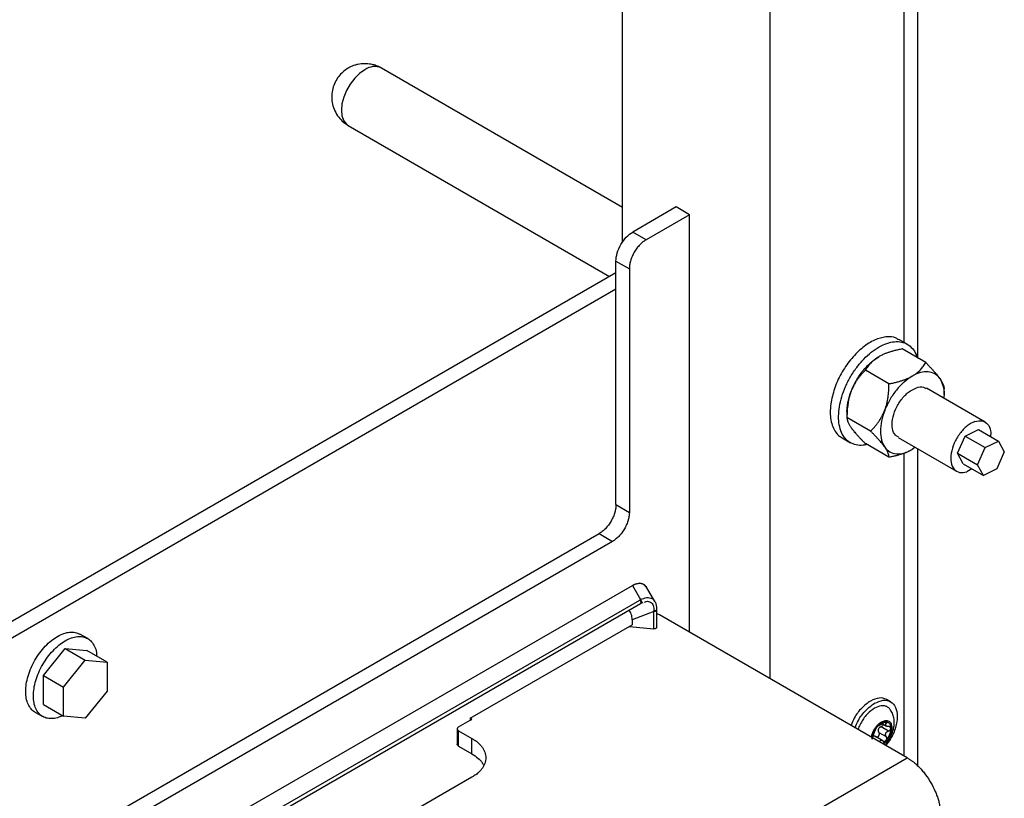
# Model space of a CAD drawing. Header units: millimetres. Extents: x -3787 to 418, y -511 to 3927.
# Tile 58 of 87: x -3046 to -2839, y 3042 to 3206. Entities that reach past the tile are written whole.
import ezdxf

# ---------------------------------------------------------------- set-up
doc = ezdxf.new("R2010")
doc.units = ezdxf.units.MM

msp = doc.modelspace()

# ---------------------------------------------------------------- linework, layer by layer
at = {"color": 7, "linetype": 'Continuous', "lineweight": 25}
for p, q in [((-2856.83, 3134.81), (-2856.83, 3767.69)), ((-2888.04, 3741.4), (-2888.04, 3067.11)), ((-2919.16, 3159.29), (-2919.16, 3715.19)), ((-2919.16, 3166.63), (-2970.1, 3196.05)), ((-2977.1, 3183.92), (-2921.92, 3152.06)), ((-2907.84, 3166.72), (-2917.03, 3161.42)), ((-2905.01, 3165.09), (-2914.21, 3159.78)), ((-2905.01, 3165.09), (-2907.84, 3166.72)), ((-2905.01, 3076.9), (-2905.01, 3165.09)), ((-2914.21, 3159.78), (-2917.03, 3161.42)), ((-2920.57, 3155.29), (-2917.74, 3153.66)), ((-2920.57, 3103.85), (-2920.57, 3155.29)), ((-2920.57, 3152.84), (-3206.74, 2987.64)), ((-2917.74, 3153.66), (-2917.74, 3102.22)), ((-3206.74, 2984.21), (-2920.57, 3149.41)), ((-2859.06, 3137.72), (-2860.83, 3138.74)), ((-2855.15, 3133.84), (-2860.14, 3136.72)), ((-2862.91, 3129.36), (-2867.9, 3132.24)), ((-2842.62, 3121.29), (-2854.99, 3128.44)), ((-2851.27, 3127.12), (-2851.27, 3128.32)), ((-2871.78, 3123.45), (-2871.78, 3122.24)), ((-2866.79, 3119.36), (-2871.78, 3122.25)), ((-2846.84, 3118.34), (-2844.02, 3119.72)), ((-2844.02, 3119.72), (-2839.78, 3117.27)), ((-2872.83, 3117.95), (-2871.06, 3116.93)), ((-2860.99, 3118.05), (-2848.62, 3110.9)), ((-2848.44, 3114.72), (-2846.84, 3118.34)), ((-2846.84, 3118.34), (-2842.6, 3115.89)), ((-2842.6, 3115.89), (-2839.78, 3117.27)), ((-2839.78, 3117.27), (-2838.55, 3115.03)), ((-2862.91, 3113.85), (-2867.9, 3116.73)), ((-2857.36, 3115.95), (-2857.99, 3115.48)), ((-2856.83, 3048.64), (-2856.83, 3115.64)), ((-2844.19, 3112.27), (-2842.6, 3115.89)), ((-2838.55, 3115.03), (-2840.15, 3111.41)), ((-2848.44, 3114.72), (-2844.19, 3112.27)), ((-2847.21, 3112.48), (-2848.44, 3114.72)), ((-2847.21, 3112.48), (-2842.97, 3110.03)), ((-2845.38, 3111.42), (-2846.48, 3110.8)), ((-2842.97, 3110.03), (-2844.19, 3112.27)), ((-2840.15, 3111.41), (-2842.97, 3110.03)), ((-2920.57, 3103.85), (-2917.74, 3102.22)), ((-3177.6, 2951.39), (-2924.11, 3097.73)), ((-2924.11, 3097.73), (-2921.28, 3096.09)), ((-2921.28, 3096.09), (-3175.55, 2949.3)), ((-3175.72, 2937.47), (-2917.11, 3086.77)), ((-2917.11, 3086.77), (-2915.38, 3083.79)), ((-2914.17, 3086.43), (-2914.47, 3086.73)), ((-2912.36, 3083.39), (-2914.12, 3086.42)), ((-3175.72, 2932.66), (-2915.4, 3082.95)), ((-2915.29, 3083.01), (-2914.82, 3083.17)), ((-2912.56, 3081.26), (-2917.13, 3079.52)), ((-2912.56, 3077.62), (-2912.56, 3081.26)), ((-2911.97, 3077.9), (-2911.97, 3081.55)), ((-2859.05, 3050.37), (-2911.38, 3080.58)), ((-2951.33, 3058.74), (-2917.13, 3078.48)), ((-2917.74, 3078.13), (-2912.56, 3077.62)), ((-2917.13, 3079.52), (-2917.13, 3078.48)), ((-3032.14, 3075.55), (-3033.77, 3076.49)), ((-3041.48, 3067.73), (-3036.89, 3073.45)), ((-3036.89, 3073.45), (-3032.65, 3071)), ((-3036.89, 3073.45), (-3032.29, 3073.04)), ((-3028.05, 3070.59), (-3032.29, 3073.04)), ((-3037.24, 3065.28), (-3032.65, 3071)), ((-3032.65, 3071), (-3028.05, 3070.59)), ((-3028.05, 3070.59), (-3028.05, 3064.46)), ((-3041.48, 3067.73), (-3037.24, 3065.28)), ((-3041.48, 3061.6), (-3041.48, 3067.73)), ((-3037.24, 3059.15), (-3037.24, 3065.28)), ((-3028.05, 3064.46), (-3032.65, 3058.74)), ((-3041.48, 3061.6), (-3037.24, 3059.15)), ((-2862.58, 3062.21), (-2863.43, 3062.7)), ((-3043.27, 3060.03), (-3041.64, 3059.09)), ((-3032.65, 3058.74), (-3037.24, 3059.15)), ((-2953.8, 3056.9), (-2951.33, 3058.33)), ((-2950.98, 3058.53), (-2951.33, 3058.74)), ((-2951.33, 3058.74), (-2951.33, 3058.33)), ((-2951.33, 3058.33), (-2950.98, 3058.53)), ((-2865.11, 3057.16), (-2865.09, 3057.15)), ((-2863.03, 3056.02), (-2864.59, 3056.92)), ((-2864.26, 3057.53), (-2863.46, 3057.07)), ((-2954.1, 3056.49), (-2954.1, 3053.23)), ((-2953.8, 3056.09), (-2950.98, 3054.45)), ((-2953.8, 3052.82), (-2953.8, 3056.09)), ((-2864.22, 3053.97), (-2865.79, 3054.88)), ((-2865.05, 3055.75), (-2863.49, 3054.85)), ((-2953.8, 3052.82), (-2950.98, 3051.19)), ((-2950.98, 3051.19), (-2950.98, 3054.45)), ((-3508.18, 2675.64), (-2859.05, 3050.37)), ((-2950.98, 3046.29), (-2978.08, 3030.64))]:
    msp.add_line(p, q, dxfattribs=at)
at = {"color": 8, "linetype": 'Continuous', "lineweight": 25}
for p, q in [((-2859.76, 3225.87), (-2859.76, 3138.12)), ((-2859.76, 3114.72), (-2859.76, 3050.78)), ((-2914.07, 3086.34), (-2914.17, 3086.43)), ((-3175.72, 2933.5), (-2915.54, 3083.7)), ((-2863.49, 3057.62), (-2863.83, 3057.82))]:
    msp.add_line(p, q, dxfattribs=at)
at = {"color": 8, "linetype": 'Continuous', "lineweight": 25, "flags": 128}
for points in [[(-2973.6, 3195.7), (-2974.7, 3194.92), (-2975.75, 3193.89), (-2976.69, 3192.67), (-2977.47, 3191.31), (-2978.06, 3189.89), (-2978.43, 3188.47), (-2978.55, 3187.13), (-2978.43, 3185.93), (-2978.06, 3184.93), (-2977.47, 3184.19), (-2977.1, 3183.92)], [(-2915.54, 3083.7), (-2915.45, 3083.6), (-2915.38, 3083.49), (-2915.32, 3083.36), (-2915.3, 3083.24), (-2915.3, 3083.13), (-2915.32, 3083.03), (-2915.37, 3082.96), (-2915.4, 3082.95)], [(-2915.38, 3083.79), (-2915.3, 3083.69), (-2915.23, 3083.57), (-2915.18, 3083.44), (-2915.15, 3083.32), (-2915.15, 3083.21), (-2915.18, 3083.11), (-2915.23, 3083.05), (-2915.25, 3083.03)], [(-2911.97, 3081.55), (-2911.98, 3081.52), (-2912.01, 3081.44), (-2912.07, 3081.38), (-2912.17, 3081.32), (-2912.29, 3081.28), (-2912.42, 3081.26), (-2912.56, 3081.26)], [(-2911.97, 3081.71), (-2911.97, 3081.69), (-2912, 3081.61), (-2912.07, 3081.54), (-2912.16, 3081.48), (-2912.28, 3081.44), (-2912.41, 3081.42), (-2912.55, 3081.42)]]:
    msp.add_lwpolyline(points, dxfattribs=at)
at = {"color": 7, "linetype": 'Continuous', "lineweight": 25, "flags": 128}
msp.add_lwpolyline([(-2912.02, 3081.85), (-2911.98, 3081.77), (-2911.97, 3081.71)], dxfattribs=at)
at = {"color": 8, "linetype": 'Continuous', "lineweight": 25}
msp.add_arc((-2971.56, 3192.93), 3.44, 64.9178, 126.3926, dxfattribs=at)
at = {"color": 7, "linetype": 'Continuous', "lineweight": 25}
for points, knots in [([(-2973.6, 3196.98), (-2974.11, 3196.95), (-2974.84, 3196.91), (-2975.89, 3196.62), (-2976.8, 3196.25), (-2977.81, 3195.62), (-2978.77, 3194.77), (-2979.6, 3193.68), (-2980.22, 3192.41), (-2980.58, 3191), (-2980.64, 3189.52), (-2980.38, 3188.04), (-2979.8, 3186.61), (-2978.94, 3185.38), (-2978.01, 3184.48), (-2977.35, 3184.09), (-2977.09, 3183.95)], [0, 0, 0, 0, 0.083415, 0.118763, 0.178501, 0.242947, 0.313471, 0.387973, 0.465171, 0.544206, 0.624617, 0.706265, 0.789354, 0.874642, 0.950827, 1, 1, 1, 1]), ([(-2970.12, 3196.02), (-2970.25, 3196.1), (-2970.65, 3196.37), (-2971.4, 3196.64), (-2972.43, 3196.92), (-2973.17, 3196.96), (-2973.6, 3196.98)], [0, 0, 0, 0, 0.125139, 0.397056, 0.644691, 1, 1, 1, 1]), ([(-2920.57, 3155.29), (-2920.57, 3155.83), (-2920.48, 3156.41), (-2920.12, 3157.61), (-2919.86, 3158.21), (-2919.21, 3159.34), (-2918.81, 3159.87), (-2917.96, 3160.77), (-2917.5, 3161.15), (-2917.03, 3161.42)], [0, 0, 0, 0, 0.25, 0.25, 0.5, 0.5, 0.75, 0.75, 1, 1, 1, 1]), ([(-2914.21, 3159.78), (-2914.26, 3159.75), (-2914.37, 3159.68), (-2914.54, 3159.57), (-2914.7, 3159.46), (-2914.87, 3159.33), (-2915.03, 3159.2), (-2915.19, 3159.05), (-2915.35, 3158.9), (-2915.57, 3158.69), (-2915.83, 3158.39), (-2916.15, 3158), (-2916.44, 3157.59), (-2916.8, 3157), (-2917.11, 3156.39), (-2917.35, 3155.77), (-2917.5, 3155.31), (-2917.61, 3154.86), (-2917.69, 3154.44), (-2917.73, 3154.04), (-2917.74, 3153.78), (-2917.74, 3153.66)], [0, 0, 0, 0, 0.03024, 0.060281, 0.090188, 0.120031, 0.149875, 0.179789, 0.20984, 0.240094, 0.304385, 0.368744, 0.434403, 0.50013, 0.631342, 0.695633, 0.759991, 0.821708, 0.883493, 0.94173, 1, 1, 1, 1]), ([(-2860.89, 3138.64), (-2861.06, 3138.78), (-2861.77, 3139.34), (-2863.52, 3139.39), (-2865.94, 3138.75), (-2868.46, 3137.16), (-2870.84, 3134.82), (-2872.87, 3131.93), (-2874.42, 3128.72), (-2874.9, 3126.6), (-2875.14, 3125.53)], [0, 0, 0, 0, 0.043689, 0.180305, 0.316921, 0.453537, 0.590152, 0.726768, 0.863384, 1, 1, 1, 1]), ([(-2873.37, 3124.51), (-2873.23, 3125.22), (-2872.94, 3126.62), (-2872.12, 3128.79), (-2871.05, 3130.89), (-2869.75, 3132.86), (-2868.27, 3134.61), (-2866.66, 3136.09), (-2865, 3137.22), (-2863.33, 3137.98), (-2861.73, 3138.33), (-2860.26, 3138.25), (-2858.97, 3137.76), (-2857.94, 3136.85), (-2857.27, 3135.88), (-2857.07, 3135.13), (-2857.01, 3134.91)], [0, 0, 0, 0, 0.074608, 0.149216, 0.223824, 0.298431, 0.373039, 0.447647, 0.522255, 0.596863, 0.671471, 0.746078, 0.820686, 0.895294, 0.969902, 1, 1, 1, 1]), ([(-2860.14, 3136.72), (-2860.28, 3136.69), (-2860.55, 3136.64), (-2860.95, 3136.55), (-2861.34, 3136.46), (-2861.72, 3136.37), (-2862.08, 3136.27), (-2862.44, 3136.17), (-2862.88, 3136.03), (-2863.4, 3135.85), (-2863.93, 3135.65), (-2864.36, 3135.45), (-2864.72, 3135.27), (-2864.95, 3135.14), (-2865.06, 3135.08)], [0, 0, 0, 0, 0.075954, 0.15025, 0.223017, 0.294394, 0.364535, 0.433606, 0.501788, 0.62778, 0.751437, 0.834899, 0.917554, 1, 1, 1, 1]), ([(-2870.88, 3127.84), (-2870.84, 3127.94), (-2870.77, 3128.12), (-2870.65, 3128.4), (-2870.53, 3128.68), (-2870.4, 3128.95), (-2870.27, 3129.22), (-2870.13, 3129.49), (-2869.98, 3129.76), (-2869.68, 3130.31), (-2869.18, 3131.11), (-2868.43, 3132.12), (-2867.63, 3133.04), (-2866.92, 3133.72), (-2866.35, 3134.2), (-2865.92, 3134.52), (-2865.49, 3134.82), (-2865.21, 3134.99), (-2865.06, 3135.08)], [0, 0, 0, 0, 0.030823, 0.061552, 0.092219, 0.122855, 0.153494, 0.184165, 0.214902, 0.245736, 0.37285, 0.500016, 0.62713, 0.754295, 0.81584, 0.877135, 0.938436, 1, 1, 1, 1]), ([(-2865.06, 3135.08), (-2865.13, 3135.04), (-2865.26, 3134.96), (-2865.46, 3134.84), (-2865.65, 3134.71), (-2865.83, 3134.58), (-2866.09, 3134.39), (-2866.41, 3134.11), (-2866.77, 3133.76), (-2867.1, 3133.4), (-2867.39, 3133.03), (-2867.66, 3132.65), (-2867.82, 3132.38), (-2867.9, 3132.24)], [0, 0, 0, 0, 0.050324, 0.100597, 0.150956, 0.201537, 0.252473, 0.375657, 0.501384, 0.62054, 0.742805, 0.869044, 1, 1, 1, 1]), ([(-2857.99, 3131), (-2857.93, 3131.04), (-2857.79, 3131.11), (-2857.61, 3131.23), (-2857.42, 3131.36), (-2857.24, 3131.48), (-2856.98, 3131.68), (-2856.65, 3131.96), (-2856.28, 3132.31), (-2855.96, 3132.68), (-2855.66, 3133.04), (-2855.39, 3133.43), (-2855.23, 3133.7), (-2855.15, 3133.84)], [0, 0, 0, 0, 0.048847, 0.097698, 0.146681, 0.195921, 0.245541, 0.372283, 0.501379, 0.620543, 0.742811, 0.869049, 1, 1, 1, 1]), ([(-2855.15, 3133.84), (-2855.06, 3133.75), (-2854.88, 3133.57), (-2854.62, 3133.3), (-2854.37, 3133.04), (-2854.13, 3132.79), (-2853.89, 3132.54), (-2853.67, 3132.3), (-2853.4, 3132), (-2853.08, 3131.63), (-2852.77, 3131.27), (-2852.53, 3130.96), (-2852.34, 3130.72), (-2852.23, 3130.56), (-2852.17, 3130.48)], [0, 0, 0, 0, 0.075767, 0.149883, 0.222476, 0.293685, 0.363661, 0.432569, 0.50059, 0.629173, 0.755436, 0.837586, 0.918917, 1, 1, 1, 1]), ([(-2867.9, 3132.24), (-2867.99, 3132.15), (-2868.17, 3131.97), (-2868.44, 3131.69), (-2868.69, 3131.4), (-2868.93, 3131.12), (-2869.16, 3130.83), (-2869.38, 3130.54), (-2869.66, 3130.16), (-2869.97, 3129.69), (-2870.27, 3129.16), (-2870.51, 3128.69), (-2870.71, 3128.27), (-2870.82, 3127.99), (-2870.88, 3127.84)], [0, 0, 0, 0, 0.075954, 0.15025, 0.223017, 0.294394, 0.364535, 0.433606, 0.501788, 0.62778, 0.751437, 0.834899, 0.917554, 1, 1, 1, 1]), ([(-2852.17, 3130.48), (-2852.47, 3130.9), (-2852.83, 3131.23), (-2853.66, 3131.71), (-2854.12, 3131.85), (-2855.14, 3131.94), (-2855.69, 3131.89), (-2856.82, 3131.59), (-2857.4, 3131.34), (-2857.99, 3131)], [0, 0, 0, 0, 0.25, 0.25, 0.5, 0.5, 0.75, 0.75, 1, 1, 1, 1]), ([(-2862.91, 3129.36), (-2862.77, 3129.39), (-2862.5, 3129.44), (-2862.1, 3129.53), (-2861.71, 3129.62), (-2861.34, 3129.71), (-2860.97, 3129.81), (-2860.62, 3129.91), (-2860.17, 3130.05), (-2859.64, 3130.23), (-2859.11, 3130.44), (-2858.68, 3130.64), (-2858.32, 3130.81), (-2858.1, 3130.94), (-2857.99, 3131)], [0, 0, 0, 0, 0.075958, 0.150258, 0.223026, 0.294404, 0.364543, 0.433612, 0.50179, 0.630049, 0.756002, 0.837959, 0.919102, 1, 1, 1, 1]), ([(-2857.99, 3131), (-2858.58, 3130.66), (-2859.16, 3130.23), (-2860.3, 3129.23), (-2860.84, 3128.65), (-2861.35, 3128.02)], [0, 0, 0, 0, 0.5, 0.5, 1, 1, 1, 1]), ([(-2852.17, 3130.48), (-2851.92, 3130.01), (-2851.43, 3129.08), (-2851.2, 3127.59), (-2851.32, 3126.6), (-2851.36, 3126.34)], [0, 0, 0, 0, 0.422944, 0.845888, 1, 1, 1, 1]), ([(-2852.17, 3130.48), (-2852.14, 3130.43), (-2852.08, 3130.34), (-2851.99, 3130.2), (-2851.9, 3130.07), (-2851.82, 3129.94), (-2851.71, 3129.75), (-2851.58, 3129.51), (-2851.46, 3129.23), (-2851.37, 3128.98), (-2851.32, 3128.74), (-2851.28, 3128.52), (-2851.28, 3128.39), (-2851.27, 3128.32)], [0, 0, 0, 0, 0.04868, 0.097365, 0.14618, 0.195249, 0.244695, 0.370973, 0.499581, 0.619161, 0.74186, 0.868556, 1, 1, 1, 1]), ([(-2870.88, 3127.84), (-2870.91, 3127.76), (-2870.98, 3127.58), (-2871.07, 3127.31), (-2871.16, 3127.04), (-2871.24, 3126.77), (-2871.35, 3126.35), (-2871.47, 3125.8), (-2871.59, 3125.11), (-2871.68, 3124.41), (-2871.74, 3123.71), (-2871.77, 3122.99), (-2871.78, 3122.5), (-2871.78, 3122.25)], [0, 0, 0, 0, 0.050324, 0.100597, 0.150956, 0.201537, 0.252473, 0.375657, 0.501384, 0.62054, 0.742805, 0.869044, 1, 1, 1, 1]), ([(-2871.78, 3123.45), (-2871.78, 3123.53), (-2871.78, 3123.71), (-2871.77, 3123.97), (-2871.75, 3124.24), (-2871.72, 3124.51), (-2871.69, 3124.78), (-2871.65, 3125.06), (-2871.6, 3125.34), (-2871.53, 3125.71), (-2871.42, 3126.17), (-2871.27, 3126.73), (-2871.09, 3127.29), (-2870.95, 3127.66), (-2870.88, 3127.84)], [0, 0, 0, 0, 0.063819, 0.127432, 0.19091, 0.254323, 0.317742, 0.381239, 0.444884, 0.508748, 0.631798, 0.754349, 0.876912, 1, 1, 1, 1]), ([(-2863.81, 3123.76), (-2863.78, 3123.85), (-2863.71, 3124.02), (-2863.62, 3124.28), (-2863.54, 3124.54), (-2863.46, 3124.81), (-2863.35, 3125.22), (-2863.22, 3125.79), (-2863.1, 3126.49), (-2863.01, 3127.2), (-2862.95, 3127.9), (-2862.91, 3128.62), (-2862.91, 3129.11), (-2862.91, 3129.36)], [0, 0, 0, 0, 0.0488465, 0.0976979, 0.146681, 0.1959209, 0.2455409, 0.3722826, 0.5013791, 0.6205427, 0.7428114, 0.8690492, 1, 1, 1, 1]), ([(-2861.35, 3128.02), (-2861.86, 3127.39), (-2862.33, 3126.7), (-2863.16, 3125.27), (-2863.52, 3124.52), (-2863.81, 3123.76)], [0, 0, 0, 0, 0.5, 0.5, 1, 1, 1, 1]), ([(-2860.93, 3118.14), (-2861.15, 3118.25), (-2861.77, 3118.54), (-2862.25, 3119.86), (-2862.26, 3121.79), (-2861.59, 3123.99), (-2860.38, 3126.05), (-2858.8, 3127.75), (-2857.69, 3128.27), (-2857.13, 3128.54)], [0, 0, 0, 0, 0.079781, 0.233151, 0.386521, 0.539891, 0.69326, 0.84663, 1, 1, 1, 1]), ([(-2857.13, 3128.54), (-2856.58, 3128.67), (-2855.77, 3128.88), (-2855.23, 3128.47), (-2855.05, 3128.34)], [0, 0, 0, 0, 0.675761, 1, 1, 1, 1]), ([(-2875.14, 3125.53), (-2875.21, 3124.93), (-2875.36, 3123.73), (-2875.27, 3122.09), (-2874.94, 3120.62), (-2874.37, 3119.4), (-2873.66, 3118.49), (-2873.06, 3118.13), (-2872.81, 3117.98)], [0, 0, 0, 0, 0.1743049, 0.3486098, 0.5229147, 0.6972196, 0.8715245, 1, 1, 1, 1]), ([(-2867.6, 3116.56), (-2867.86, 3116.49), (-2868.65, 3116.29), (-2869.86, 3116.41), (-2871.15, 3116.89), (-2872.2, 3117.79), (-2872.98, 3119.05), (-2873.45, 3120.63), (-2873.62, 3122.47), (-2873.45, 3123.83), (-2873.37, 3124.51)], [0, 0, 0, 0, 0.0643838, 0.1980433, 0.3317027, 0.4653622, 0.5990216, 0.7326811, 0.8663405, 1, 1, 1, 1]), ([(-2866.79, 3119.36), (-2866.7, 3119.46), (-2866.51, 3119.64), (-2866.25, 3119.92), (-2866, 3120.2), (-2865.76, 3120.49), (-2865.53, 3120.77), (-2865.3, 3121.06), (-2865.03, 3121.45), (-2864.71, 3121.93), (-2864.41, 3122.46), (-2864.17, 3122.93), (-2863.98, 3123.34), (-2863.86, 3123.62), (-2863.81, 3123.76)], [0, 0, 0, 0, 0.075958, 0.150258, 0.223026, 0.294404, 0.364543, 0.433612, 0.50179, 0.630049, 0.756002, 0.837959, 0.919102, 1, 1, 1, 1]), ([(-2863.81, 3123.76), (-2864.1, 3123.01), (-2864.33, 3122.25), (-2864.63, 3120.76), (-2864.71, 3120.04), (-2864.71, 3118.69), (-2864.63, 3118.05), (-2864.33, 3116.92), (-2864.1, 3116.42), (-2863.81, 3116)], [0, 0, 0, 0, 0.25, 0.25, 0.5, 0.5, 0.75, 0.75, 1, 1, 1, 1]), ([(-2871.78, 3122.25), (-2871.78, 3122.21), (-2871.78, 3122.13), (-2871.77, 3122.01), (-2871.75, 3121.88), (-2871.72, 3121.75), (-2871.68, 3121.62), (-2871.64, 3121.48), (-2871.57, 3121.3), (-2871.47, 3121.07), (-2871.33, 3120.8), (-2871.18, 3120.55), (-2871.04, 3120.32), (-2870.93, 3120.17), (-2870.88, 3120.09)], [0, 0, 0, 0, 0.075762, 0.149875, 0.222467, 0.293675, 0.363652, 0.432563, 0.500587, 0.626397, 0.749823, 0.833812, 0.917, 1, 1, 1, 1]), ([(-2844.76, 3121.39), (-2845.3, 3121.21), (-2845.87, 3120.89), (-2846.96, 3120.02), (-2847.48, 3119.47), (-2848.41, 3118.23), (-2848.81, 3117.54), (-2849.44, 3116.12), (-2849.66, 3115.39), (-2849.88, 3114), (-2849.89, 3113.34), (-2849.68, 3112.2), (-2849.47, 3111.72), (-2848.86, 3111), (-2848.46, 3110.76), (-2847.54, 3110.57), (-2847.02, 3110.62), (-2846.48, 3110.8)], [0, 0, 0, 0, 0.125, 0.125, 0.25, 0.25, 0.375, 0.375, 0.5, 0.5, 0.625, 0.625, 0.75, 0.75, 0.875, 0.875, 1, 1, 1, 1]), ([(-2844.76, 3121.39), (-2844.22, 3121.5), (-2843.16, 3121.71), (-2842, 3120.94), (-2841.37, 3119.72), (-2841.43, 3118.65), (-2841.46, 3118.24)], [0, 0, 0, 0, 0.276408, 0.552815, 0.829223, 1, 1, 1, 1]), ([(-2870.88, 3120.09), (-2870.84, 3120.04), (-2870.78, 3119.94), (-2870.67, 3119.79), (-2870.55, 3119.64), (-2870.43, 3119.48), (-2870.24, 3119.25), (-2869.96, 3118.92), (-2869.6, 3118.51), (-2869.21, 3118.08), (-2868.81, 3117.65), (-2868.37, 3117.2), (-2868.06, 3116.89), (-2867.9, 3116.73)], [0, 0, 0, 0, 0.050022, 0.099993, 0.15005, 0.200324, 0.250946, 0.374002, 0.499586, 0.619158, 0.741854, 0.86855, 1, 1, 1, 1]), ([(-2863.81, 3116), (-2863.84, 3116.05), (-2863.91, 3116.15), (-2864.02, 3116.29), (-2864.13, 3116.44), (-2864.25, 3116.59), (-2864.44, 3116.83), (-2864.71, 3117.16), (-2865.08, 3117.58), (-2865.47, 3118.01), (-2865.88, 3118.44), (-2866.32, 3118.89), (-2866.63, 3119.21), (-2866.79, 3119.36)], [0, 0, 0, 0, 0.048666, 0.097338, 0.146139, 0.195194, 0.244625, 0.370865, 0.499433, 0.619047, 0.741782, 0.868515, 1, 1, 1, 1]), ([(-2863.81, 3116), (-2863.52, 3115.59), (-2863.16, 3115.25), (-2862.33, 3114.78), (-2861.86, 3114.63), (-2860.84, 3114.54), (-2860.3, 3114.59), (-2859.16, 3114.9), (-2858.58, 3115.15), (-2857.99, 3115.48)], [0, 0, 0, 0, 0.25, 0.25, 0.5, 0.5, 0.75, 0.75, 1, 1, 1, 1]), ([(-2862.91, 3113.85), (-2862.91, 3113.88), (-2862.91, 3113.96), (-2862.92, 3114.08), (-2862.94, 3114.21), (-2862.97, 3114.34), (-2863, 3114.47), (-2863.05, 3114.61), (-2863.11, 3114.79), (-2863.22, 3115.03), (-2863.36, 3115.3), (-2863.51, 3115.55), (-2863.65, 3115.77), (-2863.75, 3115.93), (-2863.81, 3116)], [0, 0, 0, 0, 0.075743, 0.149837, 0.222408, 0.293596, 0.363552, 0.432441, 0.500442, 0.629066, 0.755367, 0.83754, 0.918894, 1, 1, 1, 1]), ([(-2857.99, 3115.48), (-2858.06, 3115.45), (-2858.19, 3115.37), (-2858.4, 3115.26), (-2858.61, 3115.16), (-2858.83, 3115.05), (-2859.17, 3114.9), (-2859.65, 3114.71), (-2860.27, 3114.5), (-2860.9, 3114.31), (-2861.53, 3114.14), (-2862.21, 3113.99), (-2862.67, 3113.89), (-2862.91, 3113.85)], [0, 0, 0, 0, 0.048847, 0.097698, 0.146681, 0.195921, 0.245541, 0.372283, 0.501379, 0.620543, 0.742811, 0.869049, 1, 1, 1, 1]), ([(-2920.57, 3103.85), (-2920.57, 3103.78), (-2920.57, 3103.65), (-2920.58, 3103.46), (-2920.6, 3103.25), (-2920.63, 3103.05), (-2920.67, 3102.84), (-2920.71, 3102.63), (-2920.76, 3102.42), (-2920.84, 3102.12), (-2920.96, 3101.74), (-2921.14, 3101.28), (-2921.36, 3100.82), (-2921.68, 3100.21), (-2922.06, 3099.64), (-2922.48, 3099.12), (-2922.8, 3098.76), (-2923.13, 3098.44), (-2923.45, 3098.17), (-2923.78, 3097.92), (-2924, 3097.79), (-2924.11, 3097.73)], [0, 0, 0, 0, 0.03024, 0.060281, 0.090188, 0.120031, 0.149875, 0.179789, 0.20984, 0.240094, 0.304385, 0.368744, 0.434403, 0.50013, 0.631342, 0.695633, 0.759991, 0.821708, 0.883493, 0.94173, 1, 1, 1, 1]), ([(-2917.74, 3102.22), (-2917.74, 3102.15), (-2917.74, 3102.02), (-2917.76, 3101.82), (-2917.77, 3101.62), (-2917.8, 3101.42), (-2917.84, 3101.21), (-2917.88, 3101), (-2917.93, 3100.79), (-2918.01, 3100.49), (-2918.13, 3100.11), (-2918.31, 3099.65), (-2918.53, 3099.18), (-2918.85, 3098.58), (-2919.23, 3098.01), (-2919.65, 3097.48), (-2919.97, 3097.13), (-2920.3, 3096.81), (-2920.63, 3096.53), (-2920.95, 3096.29), (-2921.17, 3096.16), (-2921.28, 3096.09)], [0, 0, 0, 0, 0.03024, 0.060281, 0.090188, 0.120031, 0.149875, 0.179789, 0.20984, 0.240094, 0.304385, 0.368744, 0.434403, 0.50013, 0.631342, 0.695633, 0.759991, 0.821708, 0.883493, 0.94173, 1, 1, 1, 1]), ([(-2917.11, 3086.77), (-2917.06, 3086.8), (-2916.96, 3086.85), (-2916.81, 3086.93), (-2916.65, 3087), (-2916.5, 3087.06), (-2916.32, 3087.12), (-2916.11, 3087.18), (-2915.87, 3087.23), (-2915.72, 3087.24), (-2915.65, 3087.25)], [0, 0, 0, 0, 0.101889, 0.203117, 0.303864, 0.404317, 0.504661, 0.670776, 0.835587, 1, 1, 1, 1]), ([(-2915.65, 3087.25), (-2915.6, 3087.25), (-2915.52, 3087.25), (-2915.4, 3087.24), (-2915.28, 3087.22), (-2915.12, 3087.18), (-2914.94, 3087.12), (-2914.73, 3087.02), (-2914.54, 3086.89), (-2914.38, 3086.75), (-2914.25, 3086.61), (-2914.16, 3086.48), (-2914.1, 3086.39), (-2914.07, 3086.34)], [0, 0, 0, 0, 0.059935, 0.121674, 0.185378, 0.251195, 0.37384, 0.499362, 0.625689, 0.749442, 0.836428, 0.919827, 1, 1, 1, 1]), ([(-2915.54, 3083.7), (-2915.51, 3083.72), (-2915.46, 3083.75), (-2915.41, 3083.77), (-2915.38, 3083.79)], [0, 0, 0, 0, 0.4984461, 1, 1, 1, 1]), ([(-2915.39, 3082.95), (-2915.37, 3082.96), (-2915.32, 3082.99), (-2915.27, 3083.01), (-2915.25, 3083.03)], [0, 0, 0, 0, 0.451019, 1, 1, 1, 1]), ([(-2912.38, 3083.38), (-2912.33, 3083.31), (-2912.07, 3082.92), (-2912.05, 3082.33), (-2912.02, 3081.85)], [0, 0, 0, 0, 0.176207, 1, 1, 1, 1]), ([(-2917.13, 3079.52), (-2917.17, 3079.96), (-2917.21, 3080.6), (-2917.57, 3081.19), (-2917.78, 3081.43), (-2917.93, 3081.48), (-2917.93, 3081.48)], [0, 0, 0, 0, 0.504552, 0.75329, 0.996335, 1, 1, 1, 1]), ([(-2911.97, 3081.55), (-2911.97, 3081.57), (-2911.97, 3081.63), (-2911.97, 3081.68), (-2911.97, 3081.71)], [0, 0, 0, 0, 0.4513114, 1, 1, 1, 1]), ([(-2911.38, 3080.58), (-2911.48, 3080.63), (-2911.65, 3080.71), (-2911.88, 3080.73), (-2911.97, 3080.73)], [0, 0, 0, 0, 0.584896, 1, 1, 1, 1]), ([(-2911.98, 3077.9), (-2911.98, 3077.9), (-2911.97, 3077.86), (-2912, 3077.8), (-2912.07, 3077.73), (-2912.16, 3077.67), (-2912.28, 3077.63), (-2912.42, 3077.61), (-2912.51, 3077.62), (-2912.56, 3077.62)], [0, 0, 0, 0, 0.049152, 0.207627, 0.366101, 0.524576, 0.683051, 0.841525, 1, 1, 1, 1]), ([(-3045.23, 3064.38), (-3045.21, 3064.9), (-3045.16, 3065.95), (-3044.76, 3067.64), (-3044.14, 3069.35), (-3043.3, 3071.02), (-3042.27, 3072.58), (-3041.1, 3073.98), (-3039.83, 3075.15), (-3038.52, 3076.06), (-3037.2, 3076.68), (-3035.93, 3076.96), (-3034.75, 3076.93), (-3034.09, 3076.63), (-3033.77, 3076.48)], [0, 0, 0, 0, 0.0833362, 0.1666724, 0.2500086, 0.3333448, 0.416681, 0.5000172, 0.5833534, 0.6666896, 0.7500258, 0.833362, 0.9166982, 1, 1, 1, 1]), ([(-3043.61, 3063.44), (-3043.58, 3063.96), (-3043.53, 3065.01), (-3043.13, 3066.7), (-3042.51, 3068.41), (-3041.67, 3070.08), (-3040.64, 3071.64), (-3039.48, 3073.04), (-3038.21, 3074.21), (-3036.89, 3075.13), (-3035.57, 3075.74), (-3034.3, 3076.02), (-3033.13, 3075.98), (-3032.11, 3075.6), (-3031.27, 3074.9), (-3030.65, 3073.91), (-3030.29, 3072.87), (-3030.25, 3072.11), (-3030.23, 3071.84)], [0, 0, 0, 0, 0.0643121, 0.1286242, 0.1929363, 0.2572484, 0.3215605, 0.3858726, 0.4501847, 0.5144968, 0.5788089, 0.643121, 0.7074331, 0.7717453, 0.8360574, 0.9003695, 0.9646816, 1, 1, 1, 1]), ([(-3043.26, 3060.03), (-3043.26, 3060.03), (-3043.6, 3060.16), (-3044.12, 3060.7), (-3044.76, 3061.66), (-3045.16, 3062.9), (-3045.21, 3063.89), (-3045.23, 3064.38)], [0, 0, 0, 0, 0.000103, 0.250077, 0.500052, 0.750026, 1, 1, 1, 1]), ([(-3037.48, 3059.29), (-3037.72, 3059.17), (-3038.4, 3058.83), (-3039.48, 3058.62), (-3040.65, 3058.66), (-3041.67, 3059.04), (-3042.51, 3059.74), (-3043.13, 3060.73), (-3043.53, 3061.96), (-3043.58, 3062.95), (-3043.61, 3063.44)], [0, 0, 0, 0, 0.072849, 0.205299, 0.337749, 0.470199, 0.602649, 0.7351, 0.86755, 1, 1, 1, 1]), ([(-2863.43, 3062.7), (-2863.93, 3062.88), (-2864.92, 3063.24), (-2866.19, 3062.66), (-2866.83, 3062.37)], [0, 0, 0, 0, 0.499949, 1, 1, 1, 1]), ([(-2866.83, 3062.37), (-2867.45, 3061.92), (-2868.7, 3061.03), (-2870.18, 3059.08), (-2870.7, 3057.74), (-2870.91, 3057.22)], [0, 0, 0, 0, 0.3772676, 0.7545352, 1, 1, 1, 1]), ([(-2870.06, 3056.73), (-2869.85, 3057.25), (-2869.33, 3058.59), (-2867.85, 3060.54), (-2866.61, 3061.43), (-2865.98, 3061.88)], [0, 0, 0, 0, 0.2454648, 0.6227324, 1, 1, 1, 1]), ([(-2865.98, 3061.88), (-2865.35, 3062.16), (-2864.09, 3062.72), (-2862.49, 3062.36), (-2861.42, 3061.14), (-2861.04, 3059.17), (-2861.43, 3056.79), (-2862.34, 3054.56), (-2863.24, 3053.44), (-2863.6, 3052.99)], [0, 0, 0, 0, 0.150371, 0.300741, 0.451112, 0.601483, 0.751853, 0.902224, 1, 1, 1, 1]), ([(-2862.59, 3060.47), (-2862.63, 3060.54), (-2862.79, 3060.82), (-2863.21, 3061.13), (-2863.82, 3061.36), (-2864.74, 3061.4), (-2865.49, 3061.06), (-2865.98, 3060.83)], [0, 0, 0, 0, 0.065426, 0.260199, 0.454973, 0.645699, 1, 1, 1, 1]), ([(-2865.98, 3060.83), (-2866.47, 3060.49), (-2867.23, 3059.96), (-2868.14, 3058.87), (-2868.76, 3057.93), (-2869.2, 3057.07), (-2869.38, 3056.55), (-2869.44, 3056.37)], [0, 0, 0, 0, 0.3421358, 0.5263136, 0.7143998, 0.902486, 1, 1, 1, 1]), ([(-2862.72, 3054.45), (-2862.51, 3054.86), (-2862.22, 3055.44), (-2861.95, 3056.35), (-2861.8, 3057.14), (-2861.76, 3058.09), (-2861.91, 3059.06), (-2862.18, 3059.89), (-2862.49, 3060.32), (-2862.6, 3060.47)], [0, 0, 0, 0, 0.212524, 0.298244, 0.440851, 0.589085, 0.747693, 0.911488, 1, 1, 1, 1]), ([(-2953.8, 3056.9), (-2953.83, 3056.89), (-2953.87, 3056.86), (-2953.92, 3056.82), (-2953.97, 3056.77), (-2954.03, 3056.7), (-2954.08, 3056.61), (-2954.1, 3056.49), (-2954.08, 3056.38), (-2954.02, 3056.27), (-2953.93, 3056.17), (-2953.85, 3056.11), (-2953.8, 3056.09)], [0, 0, 0, 0, 0.060259, 0.120021, 0.179824, 0.240208, 0.369998, 0.50013, 0.629921, 0.760053, 0.879943, 1, 1, 1, 1]), ([(-2866.58, 3054.72), (-2866.57, 3054.89), (-2866.53, 3055.23), (-2866.31, 3055.8), (-2866.04, 3056.36), (-2865.69, 3056.88), (-2865.19, 3057.48), (-2864.77, 3057.78), (-2864.5, 3057.97)], [0, 0, 0, 0, 0.136807, 0.28473, 0.432526, 0.580449, 0.728245, 1, 1, 1, 1]), ([(-2866.45, 3054.34), (-2866.45, 3054.38), (-2866.45, 3054.46), (-2866.44, 3054.58), (-2866.43, 3054.7), (-2866.41, 3054.83), (-2866.37, 3055.02), (-2866.31, 3055.28), (-2866.19, 3055.62), (-2866.05, 3055.95), (-2865.89, 3056.24), (-2865.75, 3056.48), (-2865.61, 3056.67), (-2865.52, 3056.8), (-2865.47, 3056.86)], [0, 0, 0, 0, 0.049249, 0.098316, 0.1473316, 0.1964266, 0.2457313, 0.3727891, 0.5000232, 0.627081, 0.7543151, 0.8362725, 0.9179651, 1, 1, 1, 1]), ([(-2865.47, 3056.86), (-2865.49, 3056.84), (-2865.51, 3056.8), (-2865.56, 3056.75), (-2865.6, 3056.69), (-2865.63, 3056.63), (-2865.67, 3056.58), (-2865.71, 3056.5), (-2865.76, 3056.42), (-2865.8, 3056.33), (-2865.82, 3056.29), (-2865.83, 3056.27)], [0, 0, 0, 0, 0.083058, 0.165265, 0.247352, 0.330072, 0.414184, 0.50043, 0.666593, 0.831108, 1, 1, 1, 1]), ([(-2865.47, 3056.86), (-2865.44, 3056.89), (-2865.38, 3056.97), (-2865.29, 3057.07), (-2865.2, 3057.17), (-2865.1, 3057.26), (-2864.98, 3057.37), (-2864.84, 3057.49), (-2864.67, 3057.62), (-2864.55, 3057.69), (-2864.5, 3057.72)], [0, 0, 0, 0, 0.100225, 0.200067, 0.299801, 0.399704, 0.500049, 0.666829, 0.833053, 1, 1, 1, 1]), ([(-2865.29, 3057.06), (-2865.3, 3057.05), (-2865.33, 3057.02), (-2865.38, 3056.97), (-2865.42, 3056.92), (-2865.46, 3056.88), (-2865.47, 3056.86)], [0, 0, 0, 0, 0.254015, 0.503467, 0.751189, 1, 1, 1, 1]), ([(-2865.11, 3057.16), (-2865.11, 3057.16), (-2865.12, 3057.17), (-2865.13, 3057.16), (-2865.15, 3057.16), (-2865.18, 3057.14), (-2865.22, 3057.12), (-2865.26, 3057.08), (-2865.29, 3057.06)], [0, 0, 0, 0, 0.13406, 0.267042, 0.400106, 0.53445, 0.769681, 1, 1, 1, 1]), ([(-2864.59, 3056.92), (-2864.63, 3056.91), (-2864.69, 3056.88), (-2864.78, 3056.84), (-2864.85, 3056.79), (-2864.95, 3056.72), (-2865.06, 3056.6), (-2865.15, 3056.44), (-2865.19, 3056.26), (-2865.18, 3056.09), (-2865.14, 3055.91), (-2865.08, 3055.81), (-2865.05, 3055.75)], [0, 0, 0, 0, 0.069648, 0.134488, 0.194606, 0.250112, 0.378893, 0.49918, 0.619982, 0.749324, 0.865167, 1, 1, 1, 1]), ([(-2864.81, 3057.28), (-2864.82, 3057.27), (-2864.86, 3057.25), (-2864.9, 3057.23), (-2864.94, 3057.2), (-2864.98, 3057.19), (-2865.03, 3057.16), (-2865.08, 3057.15), (-2865.1, 3057.16), (-2865.11, 3057.16)], [0, 0, 0, 0, 0.094967, 0.192047, 0.291667, 0.394222, 0.500073, 0.731133, 1, 1, 1, 1]), ([(-2864.2, 3057.68), (-2864.23, 3057.66), (-2864.28, 3057.62), (-2864.36, 3057.56), (-2864.44, 3057.51), (-2864.52, 3057.46), (-2864.61, 3057.4), (-2864.72, 3057.33), (-2864.78, 3057.3), (-2864.81, 3057.28)], [0, 0, 0, 0, 0.13944, 0.269239, 0.389572, 0.500655, 0.67495, 0.840789, 1, 1, 1, 1]), ([(-2864.12, 3057.44), (-2864.12, 3057.4), (-2864.13, 3057.3), (-2864.24, 3057.15), (-2864.4, 3057.01), (-2864.53, 3056.95), (-2864.59, 3056.92)], [0, 0, 0, 0, 0.184596, 0.460065, 0.713817, 1, 1, 1, 1]), ([(-2864.5, 3057.97), (-2864.22, 3058.09), (-2863.8, 3058.28), (-2863.3, 3058.26), (-2862.96, 3058.14), (-2862.67, 3057.9), (-2862.41, 3057.47), (-2862.28, 3056.75), (-2862.41, 3055.87), (-2862.67, 3055.14), (-2862.96, 3054.58), (-2863.3, 3054.06), (-2863.68, 3053.59), (-2863.96, 3053.38), (-2864.1, 3053.29)], [0, 0, 0, 0, 0.127296, 0.196586, 0.265817, 0.335107, 0.404337, 0.531633, 0.658929, 0.728219, 0.79745, 0.86674, 0.935971, 1, 1, 1, 1]), ([(-2864.5, 3057.72), (-2864.46, 3057.74), (-2864.39, 3057.78), (-2864.29, 3057.83), (-2864.19, 3057.87), (-2864.09, 3057.91), (-2863.97, 3057.94), (-2863.83, 3057.97), (-2863.67, 3057.99), (-2863.57, 3057.99), (-2863.52, 3057.98)], [0, 0, 0, 0, 0.100225, 0.200067, 0.299801, 0.399704, 0.500049, 0.666829, 0.833053, 1, 1, 1, 1]), ([(-2863.76, 3057.94), (-2863.78, 3057.93), (-2863.81, 3057.92), (-2863.86, 3057.9), (-2863.92, 3057.87), (-2864, 3057.83), (-2864.09, 3057.77), (-2864.17, 3057.71), (-2864.2, 3057.68)], [0, 0, 0, 0, 0.115084, 0.230621, 0.347395, 0.466183, 0.733228, 1, 1, 1, 1]), ([(-2863.52, 3057.98), (-2863.54, 3057.98), (-2863.57, 3057.99), (-2863.63, 3057.98), (-2863.69, 3057.96), (-2863.74, 3057.95), (-2863.76, 3057.94)], [0, 0, 0, 0, 0.248811, 0.496533, 0.745985, 1, 1, 1, 1]), ([(-2863.03, 3056.97), (-2863.07, 3056.98), (-2863.13, 3056.98), (-2863.22, 3056.99), (-2863.29, 3057), (-2863.39, 3057.03), (-2863.5, 3057.08), (-2863.59, 3057.17), (-2863.63, 3057.27), (-2863.62, 3057.38), (-2863.58, 3057.5), (-2863.52, 3057.58), (-2863.49, 3057.62)], [0, 0, 0, 0, 0.069648, 0.134488, 0.194606, 0.250112, 0.378893, 0.49918, 0.619982, 0.749324, 0.865167, 1, 1, 1, 1]), ([(-2863.52, 3057.98), (-2863.49, 3057.98), (-2863.43, 3057.97), (-2863.35, 3057.96), (-2863.27, 3057.93), (-2863.19, 3057.9), (-2863.08, 3057.84), (-2862.95, 3057.74), (-2862.8, 3057.58), (-2862.69, 3057.37), (-2862.61, 3057.16), (-2862.57, 3056.96), (-2862.55, 3056.79), (-2862.55, 3056.66), (-2862.54, 3056.59)], [0, 0, 0, 0, 0.049249, 0.098316, 0.147332, 0.196427, 0.245731, 0.372789, 0.500023, 0.627081, 0.754315, 0.836273, 0.917965, 1, 1, 1, 1]), ([(-2863.49, 3057.62), (-2863.47, 3057.64), (-2863.45, 3057.67), (-2863.41, 3057.72), (-2863.39, 3057.77), (-2863.38, 3057.82), (-2863.38, 3057.87), (-2863.39, 3057.93), (-2863.44, 3057.97), (-2863.49, 3057.98), (-2863.52, 3057.98)], [0, 0, 0, 0, 0.102247, 0.202107, 0.300825, 0.399709, 0.50007, 0.670267, 0.834894, 1, 1, 1, 1]), ([(-2862.54, 3056.59), (-2862.55, 3056.61), (-2862.55, 3056.65), (-2862.56, 3056.7), (-2862.58, 3056.75), (-2862.61, 3056.8), (-2862.64, 3056.84), (-2862.7, 3056.89), (-2862.78, 3056.94), (-2862.9, 3056.97), (-2862.99, 3056.97), (-2863.03, 3056.97)], [0, 0, 0, 0, 0.083058, 0.1652653, 0.2473517, 0.3300717, 0.4141836, 0.5004297, 0.6665929, 0.8311085, 1, 1, 1, 1]), ([(-2866.28, 3055.1), (-2866.29, 3055.08), (-2866.3, 3055.04), (-2866.33, 3054.97), (-2866.35, 3054.9), (-2866.37, 3054.82), (-2866.4, 3054.72), (-2866.42, 3054.6), (-2866.44, 3054.46), (-2866.45, 3054.38), (-2866.45, 3054.34)], [0, 0, 0, 0, 0.1022468, 0.2021073, 0.300825, 0.3997087, 0.5000699, 0.6702666, 0.8348935, 1, 1, 1, 1]), ([(-2865.76, 3054.86), (-2865.79, 3054.88), (-2865.84, 3054.91), (-2865.92, 3054.94), (-2866, 3054.96), (-2866.08, 3054.98), (-2866.18, 3054.98), (-2866.28, 3054.96), (-2866.34, 3054.93), (-2866.37, 3054.91)], [0, 0, 0, 0, 0.13944, 0.269239, 0.389572, 0.500655, 0.67495, 0.840789, 1, 1, 1, 1]), ([(-2865.83, 3056.27), (-2865.83, 3056.25), (-2865.84, 3056.23), (-2865.86, 3056.17), (-2865.88, 3056.12), (-2865.92, 3056.04), (-2865.96, 3055.92), (-2866.03, 3055.76), (-2866.1, 3055.58), (-2866.16, 3055.41), (-2866.22, 3055.25), (-2866.26, 3055.15), (-2866.28, 3055.1)], [0, 0, 0, 0, 0.069648, 0.134488, 0.194606, 0.250112, 0.378893, 0.49918, 0.619982, 0.749324, 0.865167, 1, 1, 1, 1]), ([(-2865.76, 3054.86), (-2865.74, 3054.85), (-2865.7, 3054.83), (-2865.64, 3054.8), (-2865.58, 3054.79), (-2865.52, 3054.78), (-2865.47, 3054.78), (-2865.37, 3054.79), (-2865.22, 3054.84), (-2865.07, 3054.97), (-2864.97, 3055.16), (-2864.93, 3055.34), (-2864.94, 3055.5), (-2864.98, 3055.63), (-2865.02, 3055.71), (-2865.05, 3055.75)], [0, 0, 0, 0, 0.046104, 0.090461, 0.133101, 0.17406, 0.213378, 0.2511, 0.37874, 0.501011, 0.622894, 0.750225, 0.826862, 0.910022, 1, 1, 1, 1]), ([(-2863.49, 3054.85), (-2863.5, 3054.88), (-2863.54, 3054.93), (-2863.57, 3055.02), (-2863.6, 3055.1), (-2863.63, 3055.21), (-2863.63, 3055.36), (-2863.59, 3055.54), (-2863.5, 3055.7), (-2863.37, 3055.84), (-2863.21, 3055.95), (-2863.1, 3055.99), (-2863.03, 3056.02)], [0, 0, 0, 0, 0.069648, 0.134488, 0.194606, 0.250112, 0.378893, 0.49918, 0.619982, 0.749324, 0.865167, 1, 1, 1, 1]), ([(-2862.54, 3056.59), (-2862.54, 3056.56), (-2862.55, 3056.48), (-2862.55, 3056.36), (-2862.57, 3056.24), (-2862.58, 3056.11), (-2862.62, 3055.92), (-2862.69, 3055.65), (-2862.8, 3055.32), (-2862.95, 3054.98), (-2863.1, 3054.7), (-2863.24, 3054.46), (-2863.38, 3054.26), (-2863.47, 3054.14), (-2863.52, 3054.08)], [0, 0, 0, 0, 0.049249, 0.098316, 0.147332, 0.196427, 0.245731, 0.372789, 0.500023, 0.627081, 0.754315, 0.836273, 0.917965, 1, 1, 1, 1]), ([(-2863.52, 3054.08), (-2863.51, 3054.1), (-2863.48, 3054.13), (-2863.45, 3054.2), (-2863.42, 3054.26), (-2863.4, 3054.33), (-2863.38, 3054.4), (-2863.38, 3054.49), (-2863.38, 3054.61), (-2863.42, 3054.74), (-2863.46, 3054.81), (-2863.49, 3054.85)], [0, 0, 0, 0, 0.083058, 0.165265, 0.247352, 0.330072, 0.414184, 0.50043, 0.666593, 0.831108, 1, 1, 1, 1]), ([(-2863.03, 3056.02), (-2863.01, 3056.03), (-2862.95, 3056.05), (-2862.88, 3056.09), (-2862.81, 3056.14), (-2862.74, 3056.19), (-2862.67, 3056.26), (-2862.61, 3056.36), (-2862.55, 3056.48), (-2862.55, 3056.56), (-2862.54, 3056.59)], [0, 0, 0, 0, 0.102247, 0.202107, 0.300825, 0.399709, 0.50007, 0.670267, 0.834894, 1, 1, 1, 1]), ([(-2950.98, 3054.45), (-2950.9, 3054.41), (-2950.76, 3054.33), (-2950.56, 3054.2), (-2950.36, 3054.06), (-2950.17, 3053.93), (-2949.98, 3053.79), (-2949.68, 3053.54), (-2949.28, 3053.17), (-2948.85, 3052.66), (-2948.5, 3052.12), (-2948.15, 3051.36), (-2947.97, 3050.37), (-2948.15, 3049.38), (-2948.5, 3048.62), (-2948.85, 3048.08), (-2949.28, 3047.57), (-2949.73, 3047.15), (-2950.16, 3046.81), (-2950.55, 3046.54), (-2950.83, 3046.37), (-2950.98, 3046.29)], [0, 0, 0, 0, 0.019453, 0.038872, 0.058275, 0.077679, 0.097104, 0.116567, 0.178313, 0.240094, 0.304415, 0.368769, 0.500007, 0.631244, 0.695565, 0.75992, 0.821667, 0.883447, 0.922314, 0.961117, 1, 1, 1, 1]), ([(-2864.81, 3054.01), (-2864.79, 3054.02), (-2864.75, 3054.04), (-2864.7, 3054.06), (-2864.64, 3054.07), (-2864.57, 3054.08), (-2864.48, 3054.07), (-2864.35, 3054.04), (-2864.26, 3053.99), (-2864.2, 3053.96)], [0, 0, 0, 0, 0.0949666, 0.1920468, 0.291667, 0.3942219, 0.5000732, 0.7311325, 1, 1, 1, 1]), ([(-2863.52, 3054.08), (-2863.67, 3053.9), (-2863.91, 3053.62), (-2864.17, 3053.44), (-2864.27, 3053.38)], [0, 0, 0, 0, 0.6465958, 1, 1, 1, 1]), ([(-2864.2, 3053.96), (-2864.18, 3053.95), (-2864.14, 3053.92), (-2864.07, 3053.9), (-2864, 3053.88), (-2863.92, 3053.88), (-2863.83, 3053.88), (-2863.73, 3053.91), (-2863.61, 3053.98), (-2863.55, 3054.05), (-2863.52, 3054.08)], [0, 0, 0, 0, 0.1022466, 0.202107, 0.3008245, 0.3997081, 0.5000692, 0.6702661, 0.8348933, 1, 1, 1, 1]), ([(-2863.75, 3053.08), (-2863.66, 3053.18), (-2863.27, 3053.58), (-2862.96, 3054.07), (-2862.72, 3054.45)], [0, 0, 0, 0, 0.2275101, 1, 1, 1, 1]), ([(-2950.98, 3051.19), (-2950.54, 3050.9), (-2949.68, 3050.34), (-2948.86, 3049.49), (-2948.6, 3048.93), (-2948.5, 3048.74)], [0, 0, 0, 0, 0.3949487, 0.7898974, 1, 1, 1, 1]), ([(-2859.05, 3050.37), (-2858.98, 3050.33), (-2858.84, 3050.24), (-2858.62, 3050.11), (-2858.41, 3049.96), (-2858.19, 3049.81), (-2857.98, 3049.66), (-2857.61, 3049.37), (-2857.09, 3048.94), (-2856.44, 3048.3), (-2855.79, 3047.59), (-2854.96, 3046.55), (-2854.02, 3045.11), (-2853.25, 3043.58), (-2852.76, 3042.34), (-2852.47, 3041.43), (-2852.24, 3040.54), (-2852.11, 3039.78), (-2852.03, 3039.15), (-2851.99, 3038.63), (-2851.98, 3038.29), (-2851.98, 3038.12)], [0, 0, 0, 0, 0.019453, 0.038872, 0.058275, 0.077679, 0.097104, 0.116567, 0.178313, 0.240094, 0.304415, 0.368769, 0.500007, 0.631244, 0.695565, 0.75992, 0.821667, 0.883447, 0.922314, 0.961117, 1, 1, 1, 1])]:
    msp.add_open_spline(points, degree=3, knots=knots, dxfattribs=at)
at = {"color": 8, "linetype": 'Continuous', "lineweight": 25}
for points, knots in [([(-2914.47, 3086.73), (-2914.52, 3086.8), (-2914.76, 3087.06), (-2915.26, 3087.17), (-2915.65, 3087.25)], [0, 0, 0, 0, 0.239536, 1, 1, 1, 1]), ([(-2915.38, 3083.79), (-2914.93, 3083.97), (-2914.24, 3084.25), (-2913.46, 3084.22), (-2912.95, 3084.03), (-2912.58, 3083.75), (-2912.43, 3083.48), (-2912.38, 3083.38)], [0, 0, 0, 0, 0.358249, 0.54144, 0.717397, 0.893522, 1, 1, 1, 1]), ([(-2914.53, 3083.28), (-2914.41, 3083.33), (-2914.1, 3083.45), (-2913.68, 3083.42), (-2913.25, 3083.28), (-2912.91, 3082.98), (-2912.58, 3082.42), (-2912.56, 3081.82), (-2912.55, 3081.42)], [0, 0, 0, 0, 0.093442, 0.245549, 0.39543, 0.545445, 0.697695, 1, 1, 1, 1])]:
    msp.add_open_spline(points, degree=3, knots=knots, dxfattribs=at)
at = {"color": 7, "linetype": 'Continuous', "lineweight": 25}
for points in [[(-2915.29, 3083.01), (-2915.34, 3082.98), (-2915.39, 3082.96), (-2915.44, 3082.93)], [(-2912.56, 3081.26), (-2912.55, 3081.32), (-2912.55, 3081.37), (-2912.55, 3081.42)], [(-2953.8, 3052.82), (-2953.99, 3052.93), (-2954.1, 3053.08), (-2954.1, 3053.23)]]:
    msp.add_open_spline(points, degree=3, dxfattribs=at)

doc.saveas('drawing.dxf')
